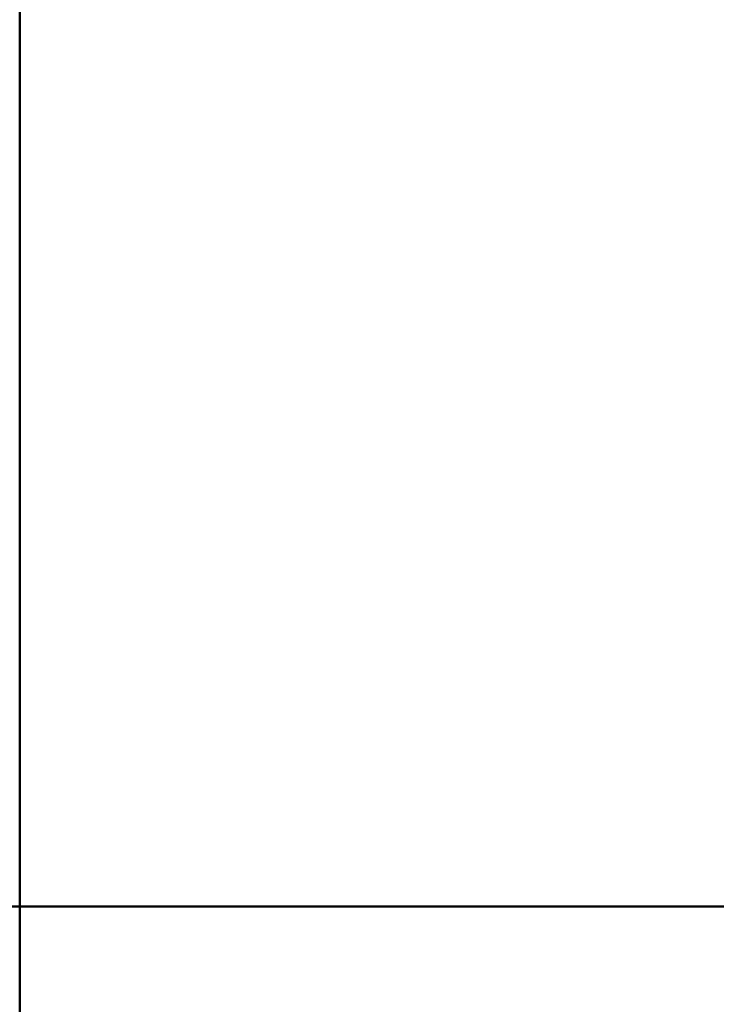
# Model space of a CAD drawing. Header units: millimetres. Extents: x 25471 to 48943, y 4737 to 38988.
# Tile 86 of 117: x 33863 to 34009, y 37787 to 37993. Entities that reach past the tile are written whole.
import ezdxf

# ---------------------------------------------------------------- set-up
doc = ezdxf.new("R2010")
doc.units = ezdxf.units.MM
for name, color, linetype, lineweight in [('A-COLS-____-MCUT', 52, 'Continuous', 50), ('A-COLS-____-OTLN', 52, 'Continuous', 20), ('A-WALL-____-MCUT', 113, 'Continuous', 50), ('A-WALL-____-OTLN', 113, 'Continuous', 20)]:
    doc.layers.add(name, color=color, linetype=linetype, lineweight=lineweight)

# ---------------------------------------------------------------- blocks, each defined once
blk = doc.blocks.new('Прямая форма - V line-609745-В_Этаж 01_Водопровод')
at = {"layer": 'A-COLS-____-MCUT', "color": 253}
for p, q in [((100, -150), (100, 150)), ((-100, -150), (100, -150))]:
    blk.add_line(p, q, dxfattribs=at)
blk = doc.blocks.new('Прямая форма - CRE - 001-609746-В_Этаж 01_Водопровод')
blk.add_blockref('Прямая форма - V line-609745-В_Этаж 01_Водопровод', (0, 0))
blk = doc.blocks.new('Прямая форма - V line-609756-В_Этаж 01_Водопровод')
at = {"layer": 'A-WALL-____-MCUT', "color": 253}
for p, q in [((779.95, 0), (0, 0)), ((779.95, -200), (779.95, 0))]:
    blk.add_line(p, q, dxfattribs=at)
blk = doc.blocks.new('Прямая форма - SW - 004-609757-В_Этаж 01_Водопровод')
blk.add_blockref('Прямая форма - V line-609756-В_Этаж 01_Водопровод', (0, 0))
blk = doc.blocks.new('Прямая форма - V line-610129-В_Этаж 01_Водопровод')
at = {"layer": 'A-WALL-____-MCUT', "color": 253}
for p, q in [((779.95, 0), (779.95, 200)), ((0, 0), (779.95, 0))]:
    blk.add_line(p, q, dxfattribs=at)
blk = doc.blocks.new('Прямая форма - SW - 004-610130-В_Этаж 01_Водопровод')
blk.add_blockref('Прямая форма - V line-610129-В_Этаж 01_Водопровод', (0, 0))
blk = doc.blocks.new('V line_ifc_RVT-1-В_Этаж 01_Водопровод')
at = {"layer": 'A-COLS-____-OTLN', "color": 9, "lineweight": 20, "rotation": 180}
blk.add_blockref('Прямая форма - CRE - 001-609746-В_Этаж 01_Водопровод', (33963.24, 37657.63), dxfattribs=at)
at = {"layer": 'A-WALL-____-OTLN', "color": 9, "lineweight": 20, "rotation": 270}
for name in ['Прямая форма - SW - 004-609757-В_Этаж 01_Водопровод', 'Прямая форма - SW - 004-610130-В_Этаж 01_Водопровод']:
    blk.add_blockref(name, (33863.24, 38587.58), dxfattribs=at)

msp = doc.modelspace()

# ---------------------------------------------------------------- block references
at = {"lineweight": 9}
msp.add_blockref('V line_ifc_RVT-1-В_Этаж 01_Водопровод', (0, 0), dxfattribs=at)

doc.saveas('drawing.dxf')
